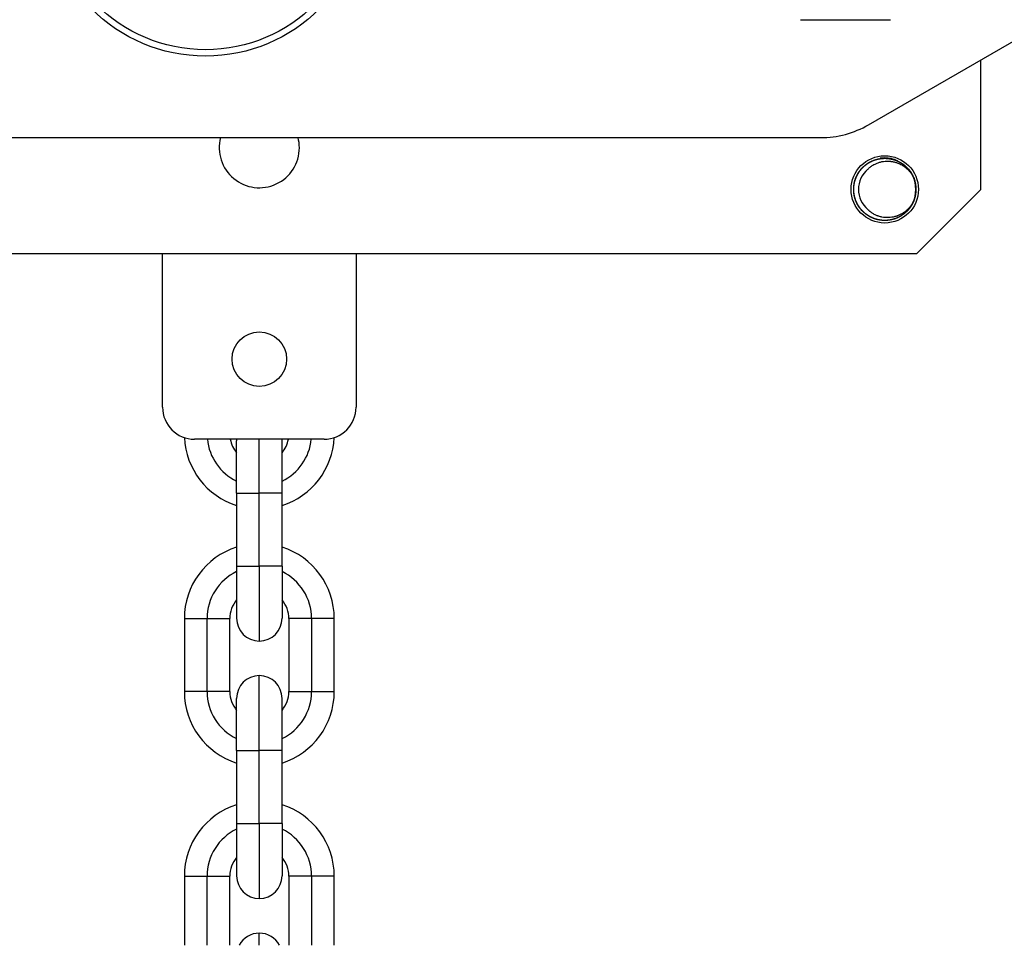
# Model space of a CAD drawing. Header units: millimetres. Extents: x 6909 to 9403, y -385 to 1379.
# Tile 10 of 142: x 7927 to 8081, y 757 to 902. Entities that reach past the tile are written whole.
import ezdxf

# ---------------------------------------------------------------- set-up
doc = ezdxf.new("R2010")
doc.units = ezdxf.units.MM
doc.dimstyles.get("Standard").update_dxf_attribs({"dimtxt": 20, "dimasz": 10, "dimexe": 8, "dimexo": 8, "dimgap": 8, "dimtad": 0, "dimtih": 1, "dimtoh": 1, "dimdsep": 46, "dimtxsty": 'Standard', "dimcen": 0.09, "dimadec": 0, "dimazin": 0, "dimtfac": 1, "dimtofl": 0, "dimtmove": 0, "dimatfit": 3, "dimfxl": 0, "dimtolj": 1, "dimtzin": 0, "dimarcsym": 0})

# ---------------------------------------------------------------- blocks, each defined once
blk = doc.blocks.new('*D10')
at = {"color": 0, "lineweight": -2}
for p, q in [((8027.63, 983.24), (8199.19, 983.24)), ((8191.19, 973.24), (8191.19, 763.92)), ((8191.19, 518.61), (8191.19, 727.92)), ((7936.33, 508.61), (8199.19, 508.61))]:
    blk.add_line(p, q, dxfattribs=at)
at = {"color": 0, "lineweight": 18}
for points in [[(8189.53, 973.24), (8192.86, 973.24), (8191.19, 983.24)], [(8189.53, 518.61), (8192.86, 518.61), (8191.19, 508.61)]]:
    blk.add_solid(points, dxfattribs=at)
at = {"layer": 'Defpoints', "color": 0, "lineweight": 18}
for p in [(8019.63, 983.24), (8191.19, 983.24), (7928.33, 508.61)]:
    blk.add_point(p, dxfattribs=at)
at = {"color": 0, "lineweight": 18, "insert": (8191.19, 745.92), "char_height": 20, "attachment_point": 5}
blk.add_mtext('\\A1;480', dxfattribs=at)

msp = doc.modelspace()

# ---------------------------------------------------------------- linework, layer by layer
for p, q in [((8059.609, 885.572), (8111.193, 915.354)), ((8048.998, 901.974), (8062.998, 901.974)), ((8077.129, 875.485), (8077.129, 895.688)), ((7860.148, 883.562), (8052.109, 883.562)), ((8067.129, 865.485), (8077.129, 875.485)), ((7919.129, 865.485), (8067.129, 865.485)), ((7949.429, 841.485), (7949.429, 865.485)), ((7949.429, 841.485), (7949.429, 865.485)), ((7979.629, 865.485), (7979.629, 841.485)), ((7979.629, 865.485), (7979.629, 841.485)), ((7974.629, 836.485), (7954.429, 836.485)), ((7974.629, 836.485), (7954.429, 836.485)), ((7960.979, 828.085), (7960.979, 836.235)), ((7960.979, 828.085), (7960.979, 836.235)), ((7964.529, 828.085), (7964.529, 836.485)), ((7964.529, 828.085), (7964.529, 836.485)), ((7968.079, 828.085), (7968.079, 836.235)), ((7968.079, 828.085), (7968.079, 836.235)), ((7960.979, 828.085), (7964.529, 828.085)), ((7960.979, 828.085), (7960.979, 816.685)), ((7960.979, 828.085), (7964.529, 828.085)), ((7960.979, 828.085), (7960.979, 816.685)), ((7968.079, 828.085), (7964.529, 828.085)), ((7964.529, 816.685), (7964.529, 828.085)), ((7964.529, 816.685), (7964.529, 828.085)), ((7968.079, 828.085), (7964.529, 828.085)), ((7968.079, 816.685), (7968.079, 828.085)), ((7968.079, 816.685), (7968.079, 828.085)), ((7960.979, 816.685), (7964.529, 816.685)), ((7960.979, 816.685), (7960.979, 808.535)), ((7960.979, 816.685), (7960.979, 808.535)), ((7960.979, 816.685), (7964.529, 816.685)), ((7964.529, 816.685), (7964.529, 804.985)), ((7968.079, 816.685), (7964.529, 816.685)), ((7964.529, 816.685), (7964.529, 804.985)), ((7968.079, 816.685), (7964.529, 816.685)), ((7968.079, 816.685), (7968.079, 808.535)), ((7968.079, 816.685), (7968.079, 808.535)), ((7952.829, 808.485), (7956.379, 808.485)), ((7952.829, 808.485), (7952.829, 797.085)), ((7956.379, 808.485), (7959.929, 808.485)), ((7956.379, 797.085), (7956.379, 808.485)), ((7959.929, 797.085), (7959.929, 808.485)), ((7969.129, 808.485), (7969.129, 797.085)), ((7972.679, 808.485), (7969.129, 808.485)), ((7976.229, 808.485), (7972.679, 808.485)), ((7972.679, 808.485), (7972.679, 797.085)), ((7976.229, 797.085), (7976.229, 808.485)), ((7964.529, 787.885), (7964.529, 799.585)), ((7956.379, 797.085), (7952.829, 797.085)), ((7959.929, 797.085), (7956.379, 797.085)), ((7960.979, 787.885), (7960.979, 796.035)), ((7968.079, 787.885), (7968.079, 796.035)), ((7969.129, 797.085), (7972.679, 797.085)), ((7972.679, 797.085), (7976.229, 797.085)), ((7960.979, 787.885), (7964.529, 787.885)), ((7960.979, 787.885), (7960.979, 776.485)), ((7968.079, 787.885), (7964.529, 787.885)), ((7964.529, 776.485), (7964.529, 787.885)), ((7968.079, 776.485), (7968.079, 787.885)), ((7960.979, 776.485), (7960.979, 768.335)), ((7960.979, 776.485), (7964.529, 776.485)), ((7968.079, 776.485), (7964.529, 776.485)), ((7964.529, 776.485), (7964.529, 764.785)), ((7968.079, 776.485), (7968.079, 768.335)), ((7952.829, 768.285), (7952.829, 757.485)), ((7952.829, 768.285), (7956.379, 768.285)), ((7956.379, 757.485), (7956.379, 768.285)), ((7956.379, 768.285), (7959.929, 768.285)), ((7959.929, 757.485), (7959.929, 768.285)), ((7969.129, 768.285), (7969.129, 757.485)), ((7972.679, 768.285), (7969.129, 768.285)), ((7976.229, 768.285), (7972.679, 768.285)), ((7972.679, 768.285), (7972.679, 757.485)), ((7976.229, 757.485), (7976.229, 768.285)), ((7964.529, 757.485), (7964.529, 759.385))]:
    msp.add_line(p, q)
for centre, radius in [((7956.129, 921.385), 25.1), ((7956.129, 921.385), 24.1), ((8062.129, 875.485), 5.25), ((7964.529, 848.985), 4.25), ((7964.529, 848.985), 4.25)]:
    msp.add_circle(centre, radius)
for centre, radius, start, end in [((8052.109, 898.562), 15, 270, 300), ((7964.529, 881.985), 6.25, 165.38062, 0), ((7964.529, 881.985), 6.25, 0, 14.625), ((8062.129, 875.485), 4.9, 90, 98.19), ((8062.129, 875.485), 4.9, 66.13875, 90), ((8062.129, 875.485), 4.1, 130.16828, 229.83172), ((8062.129, 875.485), 4.85, 333.75334, 26.24574), ((8062.129, 875.485), 4.9, 330.60375, 21.29624), ((7954.429, 841.485), 5, 180, 270), ((7954.429, 841.485), 5, 180, 270), ((7974.629, 841.485), 5, 270, 0), ((7974.629, 841.485), 5, 270, 0), ((7964.529, 837.285), 11.7, 182.65219, 252.3375), ((7964.529, 837.285), 11.7, 182.65219, 252.3375), ((7964.529, 837.285), 8.15, 185.63343, 244.17844), ((7964.529, 837.285), 8.15, 185.63343, 244.17844), ((7964.529, 837.285), 4.6, 190.01812, 219.49031), ((7964.529, 837.285), 4.6, 190.01812, 219.49031), ((7964.529, 836.235), 3.55, 175.96124, 180), ((7964.529, 836.235), 3.55, 175.96124, 180), ((7964.529, 836.235), 3.55, 0, 4.03876), ((7964.529, 836.235), 3.55, 0, 4.03876), ((7964.529, 837.285), 11.7, 287.6625, 357.34781), ((7964.529, 837.285), 11.7, 287.6625, 357.34781), ((7964.529, 837.285), 8.15, 295.82156, 354.36657), ((7964.529, 837.285), 8.15, 295.82156, 354.36657), ((7964.529, 837.285), 4.6, 320.50969, 349.98188), ((7964.529, 837.285), 4.6, 320.50969, 349.98188), ((7964.529, 808.485), 11.7, 107.6625, 180), ((7964.529, 808.485), 11.7, 0, 72.3375), ((7964.529, 808.485), 8.15, 115.82156, 180), ((7964.529, 808.485), 8.15, 0, 64.17844), ((7964.529, 808.485), 4.6, 140.50969, 180), ((7964.529, 808.485), 4.6, 0, 39.49031), ((7964.529, 808.535), 3.55, 180, 270), ((7964.529, 808.535), 3.55, 180, 270), ((7964.529, 808.535), 3.55, 270, 0), ((7964.529, 808.535), 3.55, 270, 0), ((7964.529, 796.035), 3.55, 90, 180), ((7964.529, 796.035), 3.55, 0, 90), ((7964.529, 797.085), 11.7, 180, 252.3375), ((7964.529, 797.085), 8.15, 180, 244.17844), ((7964.529, 797.085), 4.6, 180, 219.49031), ((7964.529, 797.085), 11.7, 287.6625, 0), ((7964.529, 797.085), 4.6, 320.50969, 0), ((7964.529, 797.085), 8.15, 295.82156, 0), ((7964.529, 768.285), 11.7, 107.6625, 180), ((7964.529, 768.285), 11.7, 0, 72.3375), ((7964.529, 768.285), 8.15, 115.82156, 180), ((7964.529, 768.285), 8.15, 0, 64.17844), ((7964.529, 768.285), 4.6, 140.50969, 180), ((7964.529, 768.285), 4.6, 0, 39.49031), ((7964.529, 768.335), 3.55, 180, 270), ((7964.529, 768.335), 3.55, 270, 0), ((7964.529, 755.835), 3.55, 90, 152.30249), ((7964.529, 755.835), 3.55, 27.69751, 90)]:
    msp.add_arc(centre, radius, start, end)
for points, knots in [([(8058.838, 879.047), (8058.89, 879.096), (8058.944, 879.144), (8059.036, 879.221), (8059.073, 879.252), (8059.149, 879.311), (8059.186, 879.341), (8059.378, 879.484), (8059.537, 879.588), (8059.865, 879.778), (8060.035, 879.863), (8060.297, 879.977), (8060.386, 880.012), (8060.521, 880.061), (8060.567, 880.077), (8060.658, 880.107), (8060.703, 880.121), (8060.932, 880.189), (8061.302, 880.275), (8061.679, 880.318), (8061.917, 880.33), (8061.965, 880.332), (8062.061, 880.334), (8062.109, 880.335), (8062.253, 880.334), (8062.349, 880.331), (8062.634, 880.312), (8063.01, 880.265), (8063.38, 880.174), (8063.608, 880.104), (8063.653, 880.089), (8063.744, 880.058), (8063.79, 880.042), (8063.924, 879.991), (8064.012, 879.955), (8064.273, 879.839), (8064.442, 879.752), (8064.768, 879.558), (8064.925, 879.452), (8065.116, 879.306), (8065.153, 879.276), (8065.228, 879.216), (8065.338, 879.123), (8065.443, 879.027), (8065.647, 878.828), (8065.775, 878.688), (8066.014, 878.393), (8066.126, 878.238), (8066.254, 878.035), (8066.279, 877.994), (8066.328, 877.912), (8066.399, 877.788), (8066.464, 877.661), (8066.587, 877.404), (8066.658, 877.228), (8066.75, 876.958), (8066.778, 876.868), (8066.816, 876.73), (8066.828, 876.683), (8066.851, 876.59), (8066.862, 876.543), (8066.912, 876.309), (8066.941, 876.12), (8066.975, 875.742), (8066.982, 875.553), (8066.975, 875.268), (8066.969, 875.173), (8066.957, 875.03), (8066.953, 874.982), (8066.942, 874.887), (8066.936, 874.839), (8066.901, 874.602), (8066.863, 874.416), (8066.765, 874.049), (8066.706, 873.869), (8066.6, 873.604), (8066.562, 873.516), (8066.501, 873.386), (8066.48, 873.343), (8066.437, 873.257), (8066.415, 873.215), (8066.301, 873.005), (8066.1, 872.682), (8065.864, 872.385), (8065.673, 872.172), (8065.607, 872.103), (8065.504, 872.002), (8065.47, 871.969), (8065.399, 871.903), (8065.364, 871.871), (8065.185, 871.714), (8064.885, 871.481), (8064.56, 871.284), (8064.349, 871.173), (8064.307, 871.151), (8064.22, 871.109), (8064.177, 871.088), (8064.046, 871.029), (8063.958, 870.992), (8063.691, 870.889), (8063.51, 870.832), (8063.143, 870.738), (8062.956, 870.702), (8062.719, 870.671), (8062.672, 870.665), (8062.576, 870.655), (8062.528, 870.651), (8062.385, 870.641), (8062.29, 870.636), (8062.004, 870.633), (8061.815, 870.641), (8061.438, 870.68), (8061.25, 870.711), (8061.016, 870.764), (8060.969, 870.775), (8060.876, 870.799), (8060.738, 870.837), (8060.602, 870.88), (8060.333, 870.975), (8060.158, 871.049), (8059.903, 871.175), (8059.819, 871.219), (8059.653, 871.313), (8059.571, 871.363), (8059.329, 871.52), (8059.176, 871.633), (8058.884, 871.875), (8058.745, 872.005), (8058.549, 872.211), (8058.485, 872.282), (8058.393, 872.392), (8058.362, 872.429), (8058.303, 872.504), (8058.273, 872.542), (8058.13, 872.734), (8058.025, 872.893), (8057.835, 873.221), (8057.75, 873.39), (8057.637, 873.652), (8057.602, 873.741), (8057.553, 873.876), (8057.537, 873.922), (8057.507, 874.013), (8057.493, 874.059), (8057.425, 874.288), (8057.382, 874.473), (8057.317, 874.847), (8057.296, 875.035), (8057.28, 875.32), (8057.278, 875.416), (8057.279, 875.56), (8057.28, 875.608), (8057.283, 875.704), (8057.286, 875.752), (8057.301, 875.99), (8057.348, 876.367), (8057.439, 876.735), (8057.509, 876.963), (8057.524, 877.009), (8057.555, 877.099), (8057.571, 877.144), (8057.622, 877.279), (8057.658, 877.368), (8057.774, 877.629), (8057.949, 877.966), (8058.161, 878.281), (8058.307, 878.471), (8058.336, 878.508), (8058.397, 878.583), (8058.428, 878.62), (8058.522, 878.729), (8058.586, 878.799), (8058.785, 879.003), (8058.925, 879.131), (8059.22, 879.37), (8059.374, 879.481), (8059.577, 879.609), (8059.618, 879.634), (8059.7, 879.683), (8059.825, 879.755), (8059.952, 879.82), (8060.21, 879.943), (8060.385, 880.014), (8060.744, 880.137), (8060.928, 880.188), (8061.163, 880.238), (8061.21, 880.247), (8061.304, 880.264), (8061.446, 880.288), (8061.587, 880.305), (8061.871, 880.332), (8062.06, 880.338), (8062.345, 880.331), (8062.44, 880.326), (8062.583, 880.314), (8062.63, 880.309), (8062.725, 880.298), (8062.773, 880.292), (8063.011, 880.258), (8063.197, 880.219), (8063.564, 880.121), (8063.744, 880.062), (8064.009, 879.956), (8064.096, 879.919), (8064.226, 879.858), (8064.269, 879.837), (8064.355, 879.794), (8064.398, 879.771), (8064.608, 879.657), (8064.77, 879.557), (8065.08, 879.338), (8065.228, 879.22), (8065.44, 879.029), (8065.509, 878.963), (8065.611, 878.861), (8065.644, 878.827), (8065.709, 878.756), (8065.741, 878.721), (8065.899, 878.541), (8066.132, 878.241), (8066.329, 877.917), (8066.463, 877.664), (8066.505, 877.578), (8066.564, 877.447), (8066.583, 877.403), (8066.62, 877.314), (8066.638, 877.27), (8066.724, 877.048), (8066.839, 876.686), (8066.911, 876.313), (8066.943, 876.076), (8066.948, 876.029), (8066.958, 875.933), (8066.962, 875.885), (8066.973, 875.742), (8066.977, 875.646), (8066.981, 875.361), (8066.972, 875.171), (8066.933, 874.794), (8066.902, 874.606), (8066.85, 874.373), (8066.838, 874.326), (8066.815, 874.233), (8066.802, 874.187), (8066.762, 874.049), (8066.733, 873.958), (8066.638, 873.689), (8066.564, 873.515), (8066.397, 873.174), (8066.303, 873.008), (8066.173, 872.807), (8066.146, 872.767), (8066.092, 872.688), (8066.008, 872.571), (8065.92, 872.459), (8065.738, 872.24), (8065.609, 872.101), (8065.334, 871.84), (8065.188, 871.717), (8064.88, 871.486), (8064.721, 871.381), (8064.392, 871.191), (8064.223, 871.106), (8063.961, 870.993), (8063.873, 870.958), (8063.738, 870.909), (8063.693, 870.894), (8063.602, 870.864), (8063.556, 870.849), (8063.326, 870.781), (8063.141, 870.738), (8062.767, 870.673), (8062.578, 870.652), (8062.294, 870.637), (8062.198, 870.634), (8062.055, 870.635), (8062.007, 870.636), (8061.911, 870.639), (8061.863, 870.642), (8061.624, 870.657), (8061.435, 870.681), (8061.062, 870.75), (8060.878, 870.795), (8060.605, 870.879), (8060.515, 870.91), (8060.38, 870.961), (8060.335, 870.978), (8060.247, 871.014), (8060.203, 871.033), (8059.984, 871.13), (8059.647, 871.305), (8059.332, 871.517), (8059.143, 871.662), (8059.106, 871.692), (8059.031, 871.752), (8058.994, 871.783), (8058.885, 871.877), (8058.815, 871.942), (8058.61, 872.141), (8058.482, 872.281), (8058.243, 872.576), (8058.132, 872.73), (8058.004, 872.932), (8057.979, 872.973), (8057.931, 873.055), (8057.907, 873.097), (8057.837, 873.223), (8057.793, 873.308), (8057.67, 873.566), (8057.599, 873.741), (8057.477, 874.1), (8057.426, 874.283), (8057.376, 874.518), (8057.366, 874.565), (8057.349, 874.659), (8057.325, 874.801), (8057.308, 874.943), (8057.282, 875.227), (8057.275, 875.416), (8057.285, 875.796), (8057.301, 875.985), (8057.335, 876.223), (8057.342, 876.271), (8057.359, 876.365), (8057.386, 876.506), (8057.418, 876.645), (8057.492, 876.92), (8057.551, 877.1), (8057.657, 877.365), (8057.694, 877.452), (8057.755, 877.582), (8057.776, 877.625), (8057.819, 877.71), (8057.841, 877.753), (8057.956, 877.964), (8058.056, 878.126), (8058.275, 878.436), (8058.393, 878.584), (8058.584, 878.796), (8058.649, 878.865), (8058.751, 878.966), (8058.786, 878.999), (8058.856, 879.065), (8058.892, 879.097), (8059.072, 879.255), (8059.222, 879.372), (8059.534, 879.587), (8059.696, 879.685), (8059.949, 879.818), (8060.035, 879.86), (8060.165, 879.92), (8060.209, 879.939), (8060.298, 879.976), (8060.342, 879.994), (8060.565, 880.08), (8060.928, 880.195), (8061.3, 880.267), (8061.584, 880.305), (8061.679, 880.315), (8061.822, 880.325), (8061.87, 880.328), (8061.966, 880.332), (8062.014, 880.334), (8062.252, 880.337), (8062.442, 880.328), (8062.819, 880.289), (8063.006, 880.258), (8063.239, 880.206), (8063.286, 880.195), (8063.379, 880.171), (8063.425, 880.158), (8063.563, 880.119), (8063.654, 880.089), (8063.924, 879.994), (8064.099, 879.921), (8064.439, 879.753), (8064.604, 879.66), (8064.805, 879.53), (8064.845, 879.503), (8064.924, 879.448), (8064.963, 879.42), (8065.079, 879.335), (8065.154, 879.277), (8065.373, 879.094), (8065.512, 878.965), (8065.773, 878.69), (8065.896, 878.545), (8066.04, 878.353), (8066.068, 878.314), (8066.123, 878.235), (8066.204, 878.117), (8066.279, 877.995), (8066.422, 877.749), (8066.507, 877.579), (8066.657, 877.231), (8066.723, 877.051), (8066.832, 876.683), (8066.876, 876.497), (8066.94, 876.123), (8066.961, 875.935), (8066.977, 875.65), (8066.979, 875.555), (8066.978, 875.412), (8066.977, 875.364), (8066.974, 875.268), (8066.972, 875.22), (8066.956, 874.981), (8066.933, 874.792), (8066.864, 874.419), (8066.819, 874.235), (8066.734, 873.962), (8066.704, 873.872), (8066.653, 873.737), (8066.636, 873.693), (8066.599, 873.604), (8066.58, 873.56), (8066.483, 873.341), (8066.396, 873.172), (8066.202, 872.846), (8066.096, 872.689), (8065.923, 872.462), (8065.862, 872.388), (8065.768, 872.279), (8065.736, 872.243), (8065.672, 872.172), (8065.639, 872.137), (8065.472, 871.966), (8065.332, 871.838), (8065.038, 871.599), (8064.883, 871.489), (8064.682, 871.361), (8064.641, 871.336), (8064.559, 871.287), (8064.517, 871.263), (8064.391, 871.194), (8064.306, 871.15), (8064.048, 871.027), (8063.872, 870.955), (8063.513, 870.833), (8063.33, 870.782), (8063.097, 870.732), (8063.05, 870.723), (8062.955, 870.705), (8062.908, 870.697), (8062.766, 870.676), (8062.671, 870.664), (8062.387, 870.638), (8062.197, 870.631), (8061.818, 870.641), (8061.628, 870.657), (8061.391, 870.691), (8061.344, 870.698), (8061.249, 870.715), (8061.108, 870.742), (8060.969, 870.774), (8060.694, 870.848), (8060.514, 870.908), (8060.161, 871.048), (8059.988, 871.128), (8059.777, 871.243), (8059.735, 871.266), (8059.652, 871.314), (8059.529, 871.388), (8059.41, 871.467), (8059.178, 871.631), (8059.029, 871.749), (8058.818, 871.939), (8058.749, 872.005), (8058.648, 872.107), (8058.615, 872.141), (8058.55, 872.211), (8058.517, 872.247), (8058.359, 872.427), (8058.242, 872.578), (8058.027, 872.89), (8057.928, 873.052), (8057.795, 873.304), (8057.753, 873.39), (8057.694, 873.521), (8057.675, 873.564), (8057.638, 873.653), (8057.62, 873.698), (8057.534, 873.921), (8057.476, 874.102), (8057.382, 874.47), (8057.346, 874.656), (8057.308, 874.939), (8057.299, 875.034), (8057.288, 875.177), (8057.285, 875.225), (8057.281, 875.321), (8057.28, 875.369), (8057.276, 875.608), (8057.285, 875.798), (8057.324, 876.175), (8057.355, 876.362), (8057.418, 876.641), (8057.441, 876.734), (8057.481, 876.872), (8057.495, 876.918), (8057.524, 877.01), (8057.54, 877.055), (8057.619, 877.28), (8057.693, 877.455), (8057.86, 877.795), (8057.953, 877.96), (8058.083, 878.16), (8058.11, 878.2), (8058.164, 878.279), (8058.192, 878.318), (8058.277, 878.434), (8058.336, 878.51), (8058.519, 878.729), (8058.648, 878.868), (8058.923, 879.129), (8059.068, 879.252), (8059.26, 879.395), (8059.298, 879.424), (8059.377, 879.479), (8059.417, 879.506), (8059.537, 879.585), (8059.618, 879.635), (8059.865, 879.778), (8060.034, 879.863), (8060.382, 880.013), (8060.561, 880.078), (8060.791, 880.147), (8060.837, 880.16), (8060.93, 880.185), (8061.069, 880.219), (8061.209, 880.248), (8061.49, 880.296), (8061.679, 880.318), (8062.058, 880.338), (8062.248, 880.337), (8062.536, 880.319), (8062.631, 880.31), (8062.821, 880.286), (8062.915, 880.272), (8063.195, 880.22), (8063.379, 880.175), (8063.651, 880.091), (8063.741, 880.06), (8063.875, 880.01), (8063.92, 879.992), (8064.008, 879.956), (8064.053, 879.937), (8064.272, 879.84), (8064.441, 879.752), (8064.767, 879.559), (8064.924, 879.452), (8065.151, 879.279), (8065.225, 879.219), (8065.334, 879.125), (8065.369, 879.093), (8065.44, 879.028), (8065.475, 878.995), (8065.647, 878.829), (8065.775, 878.688), (8066.014, 878.394), (8066.125, 878.24), (8066.277, 877.998), (8066.326, 877.916), (8066.396, 877.79), (8066.418, 877.748), (8066.462, 877.663), (8066.484, 877.62), (8066.587, 877.404), (8066.658, 877.229), (8066.781, 876.87), (8066.831, 876.687), (8066.881, 876.454), (8066.89, 876.407), (8066.908, 876.313), (8066.916, 876.265), (8066.937, 876.123), (8066.949, 876.028), (8066.975, 875.743), (8066.982, 875.553), (8066.972, 875.174), (8066.957, 874.985), (8066.923, 874.749), (8066.915, 874.701), (8066.899, 874.607), (8066.89, 874.559), (8066.861, 874.419), (8066.839, 874.326), (8066.765, 874.05), (8066.706, 873.87), (8066.566, 873.517), (8066.485, 873.345), (8066.371, 873.134), (8066.348, 873.093), (8066.3, 873.009), (8066.226, 872.886), (8066.147, 872.767), (8065.982, 872.534), (8065.864, 872.386), (8065.611, 872.103), (8065.475, 871.969), (8065.295, 871.811), (8065.259, 871.78), (8065.185, 871.718), (8065.073, 871.629), (8064.958, 871.544), (8064.723, 871.383), (8064.561, 871.285), (8064.309, 871.152), (8064.224, 871.11), (8064.094, 871.05), (8064.05, 871.031), (8063.961, 870.994), (8063.917, 870.976), (8063.693, 870.89), (8063.511, 870.832), (8063.143, 870.738), (8062.957, 870.702), (8062.675, 870.665), (8062.58, 870.655), (8062.437, 870.644), (8062.389, 870.641), (8062.293, 870.637), (8062.245, 870.636), (8062.006, 870.632), (8061.816, 870.641), (8061.438, 870.68), (8061.251, 870.711), (8060.973, 870.773), (8060.88, 870.797), (8060.742, 870.837), (8060.696, 870.851), (8060.605, 870.88), (8060.559, 870.895), (8060.334, 870.975), (8060.159, 871.049), (8059.819, 871.216), (8059.653, 871.309), (8059.413, 871.465), (8059.335, 871.519), (8059.219, 871.604), (8059.18, 871.633), (8059.105, 871.692), (8059.068, 871.722), (8058.884, 871.875), (8058.745, 872.004), (8058.484, 872.279), (8058.361, 872.424), (8058.218, 872.615), (8058.19, 872.654), (8058.135, 872.732), (8058.108, 872.772), (8058.029, 872.892), (8057.978, 872.973), (8057.835, 873.221), (8057.75, 873.39), (8057.6, 873.738), (8057.535, 873.917), (8057.467, 874.146), (8057.454, 874.192), (8057.429, 874.285), (8057.417, 874.332), (8057.385, 874.471), (8057.366, 874.565), (8057.317, 874.846), (8057.296, 875.035), (8057.275, 875.413), (8057.276, 875.604), (8057.292, 875.843), (8057.295, 875.891), (8057.304, 875.986), (8057.32, 876.129), (8057.342, 876.27), (8057.393, 876.551), (8057.439, 876.735), (8057.551, 877.097), (8057.617, 877.276), (8057.715, 877.495), (8057.735, 877.539), (8057.776, 877.625), (8057.84, 877.754), (8057.909, 877.878), (8058.055, 878.123), (8058.161, 878.28), (8058.334, 878.507), (8058.394, 878.581), (8058.488, 878.689), (8058.519, 878.725), (8058.584, 878.795), (8058.617, 878.83), (8058.784, 879.002), (8058.925, 879.131), (8059.219, 879.37), (8059.373, 879.481), (8059.614, 879.633), (8059.696, 879.682), (8059.822, 879.751), (8059.864, 879.774), (8059.95, 879.818), (8059.993, 879.839), (8060.208, 879.943), (8060.385, 880.014), (8060.744, 880.137), (8060.926, 880.187), (8061.206, 880.247), (8061.3, 880.264), (8061.442, 880.286), (8061.489, 880.293), (8061.585, 880.304), (8061.632, 880.309), (8061.87, 880.332), (8062.06, 880.338), (8062.439, 880.328), (8062.628, 880.313), (8062.911, 880.272), (8063.005, 880.256), (8063.194, 880.217), (8063.287, 880.195), (8063.563, 880.122), (8063.743, 880.062), (8064.096, 879.922), (8064.268, 879.842), (8064.478, 879.728), (8064.52, 879.705), (8064.603, 879.656), (8064.644, 879.632), (8064.766, 879.556), (8064.846, 879.503), (8065.079, 879.339), (8065.228, 879.22), (8065.51, 878.967), (8065.644, 878.832), (8065.802, 878.652), (8065.833, 878.616), (8065.894, 878.542), (8065.984, 878.43), (8066.069, 878.314), (8066.231, 878.079), (8066.329, 877.917), (8066.506, 877.582), (8066.585, 877.408), (8066.671, 877.185), (8066.688, 877.139), (8066.72, 877.049), (8066.765, 876.913), (8066.805, 876.776), (8066.875, 876.5), (8066.911, 876.314), (8066.949, 876.031), (8066.958, 875.937), (8066.969, 875.794), (8066.972, 875.746), (8066.976, 875.651), (8066.977, 875.603), (8066.981, 875.362), (8066.972, 875.172), (8066.933, 874.795), (8066.902, 874.608), (8066.84, 874.329), (8066.816, 874.237), (8066.777, 874.099), (8066.763, 874.053), (8066.734, 873.962), (8066.718, 873.916), (8066.639, 873.691), (8066.565, 873.515), (8066.397, 873.175), (8066.304, 873.01), (8066.149, 872.77), (8066.095, 872.692), (8066.01, 872.576), (8065.981, 872.537), (8065.922, 872.462), (8065.892, 872.424), (8065.739, 872.24), (8065.609, 872.102), (8065.334, 871.84), (8065.189, 871.718), (8064.961, 871.546), (8064.883, 871.491), (8064.762, 871.412), (8064.722, 871.386), (8064.64, 871.336), (8064.599, 871.311), (8064.393, 871.192), (8064.223, 871.106), (8063.875, 870.956), (8063.697, 870.891), (8063.468, 870.823), (8063.422, 870.81), (8063.33, 870.785), (8063.283, 870.774), (8063.143, 870.741), (8063.049, 870.722), (8062.767, 870.673), (8062.579, 870.652), (8062.2, 870.632), (8062.01, 870.632), (8061.772, 870.648), (8061.724, 870.651), (8061.628, 870.66), (8061.58, 870.666), (8061.438, 870.683), (8061.344, 870.698), (8061.063, 870.749), (8060.879, 870.795), (8060.516, 870.907), (8060.338, 870.973), (8060.119, 871.07), (8060.075, 871.091), (8059.989, 871.132), (8059.86, 871.196), (8059.735, 871.265), (8059.49, 871.411), (8059.333, 871.517), (8059.032, 871.747), (8058.887, 871.872), (8058.715, 872.039), (8058.681, 872.073), (8058.614, 872.142), (8058.516, 872.246), (8058.423, 872.354), (8058.243, 872.575), (8058.133, 872.729), (8057.98, 872.97), (8057.932, 873.052), (8057.862, 873.177), (8057.84, 873.219), (8057.796, 873.305), (8057.775, 873.348), (8057.671, 873.564), (8057.599, 873.74), (8057.477, 874.1), (8057.426, 874.282), (8057.366, 874.561), (8057.349, 874.655), (8057.327, 874.797), (8057.321, 874.844), (8057.309, 874.94), (8057.304, 874.987), (8057.282, 875.226), (8057.275, 875.416), (8057.285, 875.795), (8057.301, 875.984), (8057.341, 876.267), (8057.357, 876.361), (8057.386, 876.502), (8057.396, 876.549), (8057.418, 876.642), (8057.43, 876.688), (8057.492, 876.919), (8057.551, 877.099), (8057.691, 877.452), (8057.772, 877.624), (8057.908, 877.875), (8057.956, 877.958), (8058.057, 878.122), (8058.11, 878.201), (8058.275, 878.435), (8058.393, 878.584), (8058.646, 878.866), (8058.781, 878.999), (8058.96, 879.157), (8058.997, 879.188), (8059.071, 879.249), (8059.108, 879.28), (8059.222, 879.368), (8059.299, 879.425), (8059.535, 879.588), (8059.699, 879.687), (8059.869, 879.776)], [0, 0, 0, 0, 0.0014022, 0.0014022, 0.002332, 0.002332, 0.0032618, 0.0032618, 0.006981, 0.006981, 0.0107002, 0.0107002, 0.0125597, 0.0125597, 0.0134895, 0.0134895, 0.0144193, 0.0144193, 0.0181385, 0.0218577, 0.0218577, 0.0227875, 0.0227875, 0.0237173, 0.0237173, 0.0255768, 0.0255768, 0.029296, 0.0330152, 0.0330152, 0.033945, 0.033945, 0.0348748, 0.0348748, 0.0367344, 0.0367344, 0.0404535, 0.0404535, 0.0441727, 0.0441727, 0.0451025, 0.0451025, 0.0460323, 0.0478919, 0.0478919, 0.051611, 0.051611, 0.0553302, 0.0553302, 0.05626, 0.05626, 0.0571898, 0.0590494, 0.0590494, 0.0627686, 0.0627686, 0.0646282, 0.0646282, 0.0655579, 0.0655579, 0.0664877, 0.0664877, 0.0702069, 0.0702069, 0.0739261, 0.0739261, 0.0757857, 0.0757857, 0.0767155, 0.0767155, 0.0776453, 0.0776453, 0.0813644, 0.0813644, 0.0850836, 0.0850836, 0.0869432, 0.0869432, 0.087873, 0.087873, 0.0888028, 0.0888028, 0.0925219, 0.0962411, 0.0962411, 0.0981007, 0.0981007, 0.0990305, 0.0990305, 0.0999603, 0.0999603, 0.1036795, 0.1073986, 0.1073986, 0.1083284, 0.1083284, 0.1092582, 0.1092582, 0.1111178, 0.1111178, 0.114837, 0.114837, 0.1185562, 0.1185562, 0.1194859, 0.1194859, 0.1204157, 0.1204157, 0.1222753, 0.1222753, 0.1259945, 0.1259945, 0.1297137, 0.1297137, 0.1306435, 0.1306435, 0.1315733, 0.1334328, 0.1334328, 0.137152, 0.137152, 0.1390116, 0.1390116, 0.1408712, 0.1408712, 0.1445904, 0.1445904, 0.1483095, 0.1483095, 0.1501691, 0.1501691, 0.1510989, 0.1510989, 0.1520287, 0.1520287, 0.1557479, 0.1557479, 0.159467, 0.159467, 0.1613266, 0.1613266, 0.1622564, 0.1622564, 0.1631862, 0.1631862, 0.1669054, 0.1669054, 0.1706246, 0.1706246, 0.1724842, 0.1724842, 0.1734139, 0.1734139, 0.1743437, 0.1743437, 0.1780629, 0.1817821, 0.1817821, 0.1827119, 0.1827119, 0.1836417, 0.1836417, 0.1855013, 0.1855013, 0.1892204, 0.1929396, 0.1929396, 0.1938694, 0.1938694, 0.1947992, 0.1947992, 0.1966588, 0.1966588, 0.2003779, 0.2003779, 0.2040971, 0.2040971, 0.2050269, 0.2050269, 0.2059567, 0.2078163, 0.2078163, 0.2115355, 0.2115355, 0.2152546, 0.2152546, 0.2161844, 0.2161844, 0.2171142, 0.2189738, 0.2189738, 0.222693, 0.222693, 0.2245526, 0.2245526, 0.2254824, 0.2254824, 0.2264122, 0.2264122, 0.2301313, 0.2301313, 0.2338505, 0.2338505, 0.2357101, 0.2357101, 0.2366399, 0.2366399, 0.2375697, 0.2375697, 0.2412888, 0.2412888, 0.245008, 0.245008, 0.2468676, 0.2468676, 0.2477974, 0.2477974, 0.2487272, 0.2487272, 0.2524464, 0.2561655, 0.2561655, 0.2580251, 0.2580251, 0.2589549, 0.2589549, 0.2598847, 0.2598847, 0.2636039, 0.267323, 0.267323, 0.2682528, 0.2682528, 0.2691826, 0.2691826, 0.2710422, 0.2710422, 0.2747614, 0.2747614, 0.2784806, 0.2784806, 0.2794104, 0.2794104, 0.2803401, 0.2803401, 0.2821997, 0.2821997, 0.2859189, 0.2859189, 0.2896381, 0.2896381, 0.2905679, 0.2905679, 0.2914977, 0.2933573, 0.2933573, 0.2970764, 0.2970764, 0.3007956, 0.3007956, 0.3045148, 0.3045148, 0.3082339, 0.3082339, 0.3100935, 0.3100935, 0.3110233, 0.3110233, 0.3119531, 0.3119531, 0.3156723, 0.3156723, 0.3193915, 0.3193915, 0.321251, 0.321251, 0.3221808, 0.3221808, 0.3231106, 0.3231106, 0.3268298, 0.3268298, 0.330549, 0.330549, 0.3324086, 0.3324086, 0.3333384, 0.3333384, 0.3342681, 0.3342681, 0.3379873, 0.3417065, 0.3417065, 0.3426363, 0.3426363, 0.3435661, 0.3435661, 0.3454257, 0.3454257, 0.3491448, 0.3491448, 0.352864, 0.352864, 0.3537938, 0.3537938, 0.3547236, 0.3547236, 0.3565832, 0.3565832, 0.3603024, 0.3603024, 0.3640215, 0.3640215, 0.3649513, 0.3649513, 0.3658811, 0.3677407, 0.3677407, 0.3714599, 0.3714599, 0.375179, 0.375179, 0.3761088, 0.3761088, 0.3770386, 0.3788982, 0.3788982, 0.3826174, 0.3826174, 0.384477, 0.384477, 0.3854068, 0.3854068, 0.3863366, 0.3863366, 0.3900557, 0.3900557, 0.3937749, 0.3937749, 0.3956345, 0.3956345, 0.3965643, 0.3965643, 0.3974941, 0.3974941, 0.4012133, 0.4012133, 0.4049324, 0.4049324, 0.406792, 0.406792, 0.4077218, 0.4077218, 0.4086516, 0.4086516, 0.4123708, 0.4160899, 0.4160899, 0.4179495, 0.4179495, 0.4188793, 0.4188793, 0.4198091, 0.4198091, 0.4235283, 0.4235283, 0.4272475, 0.4272475, 0.4281773, 0.4281773, 0.429107, 0.429107, 0.4309666, 0.4309666, 0.4346858, 0.4346858, 0.438405, 0.438405, 0.4393348, 0.4393348, 0.4402646, 0.4402646, 0.4421241, 0.4421241, 0.4458433, 0.4458433, 0.4495625, 0.4495625, 0.4504923, 0.4504923, 0.4514221, 0.4532817, 0.4532817, 0.4570008, 0.4570008, 0.46072, 0.46072, 0.4644392, 0.4644392, 0.4681584, 0.4681584, 0.4700179, 0.4700179, 0.4709477, 0.4709477, 0.4718775, 0.4718775, 0.4755967, 0.4755967, 0.4793159, 0.4793159, 0.4811755, 0.4811755, 0.4821052, 0.4821052, 0.483035, 0.483035, 0.4867542, 0.4867542, 0.4904734, 0.4904734, 0.492333, 0.492333, 0.4932628, 0.4932628, 0.4941926, 0.4941926, 0.4979117, 0.4979117, 0.5016309, 0.5016309, 0.5025607, 0.5025607, 0.5034905, 0.5034905, 0.5053501, 0.5053501, 0.5090692, 0.5090692, 0.5127884, 0.5127884, 0.5137182, 0.5137182, 0.514648, 0.514648, 0.5165076, 0.5165076, 0.5202268, 0.5202268, 0.5239459, 0.5239459, 0.5248757, 0.5248757, 0.5258055, 0.5276651, 0.5276651, 0.5313843, 0.5313843, 0.5351035, 0.5351035, 0.5360332, 0.5360332, 0.536963, 0.5388226, 0.5388226, 0.5425418, 0.5425418, 0.5444014, 0.5444014, 0.5453312, 0.5453312, 0.546261, 0.546261, 0.5499801, 0.5499801, 0.5536993, 0.5536993, 0.5555589, 0.5555589, 0.5564887, 0.5564887, 0.5574185, 0.5574185, 0.5611377, 0.5611377, 0.5648568, 0.5648568, 0.5667164, 0.5667164, 0.5676462, 0.5676462, 0.568576, 0.568576, 0.5722952, 0.5722952, 0.5760144, 0.5760144, 0.5778739, 0.5778739, 0.5788037, 0.5788037, 0.5797335, 0.5797335, 0.5834527, 0.5834527, 0.5871719, 0.5871719, 0.5881017, 0.5881017, 0.5890315, 0.5890315, 0.590891, 0.590891, 0.5946102, 0.5946102, 0.5983294, 0.5983294, 0.5992592, 0.5992592, 0.600189, 0.600189, 0.6020486, 0.6020486, 0.6057677, 0.6057677, 0.6094869, 0.6094869, 0.6104167, 0.6104167, 0.6113465, 0.6132061, 0.6132061, 0.6169252, 0.6169252, 0.6206444, 0.6206444, 0.622504, 0.622504, 0.6243636, 0.6243636, 0.6280828, 0.6280828, 0.6299424, 0.6299424, 0.6308721, 0.6308721, 0.6318019, 0.6318019, 0.6355211, 0.6355211, 0.6392403, 0.6392403, 0.6410999, 0.6410999, 0.6420297, 0.6420297, 0.6429595, 0.6429595, 0.6466786, 0.6466786, 0.6503978, 0.6503978, 0.6522574, 0.6522574, 0.6531872, 0.6531872, 0.654117, 0.654117, 0.6578361, 0.6578361, 0.6615553, 0.6615553, 0.6624851, 0.6624851, 0.6634149, 0.6634149, 0.6652745, 0.6652745, 0.6689937, 0.6689937, 0.6727128, 0.6727128, 0.6736426, 0.6736426, 0.6745724, 0.6745724, 0.676432, 0.676432, 0.6801512, 0.6801512, 0.6838703, 0.6838703, 0.6848001, 0.6848001, 0.6857299, 0.6875895, 0.6875895, 0.6913087, 0.6913087, 0.6950279, 0.6950279, 0.6959577, 0.6959577, 0.6968875, 0.698747, 0.698747, 0.7024662, 0.7024662, 0.7043258, 0.7043258, 0.7052556, 0.7052556, 0.7061854, 0.7061854, 0.7099046, 0.7099046, 0.7136237, 0.7136237, 0.7154833, 0.7154833, 0.7164131, 0.7164131, 0.7173429, 0.7173429, 0.7210621, 0.7210621, 0.7247812, 0.7247812, 0.7266408, 0.7266408, 0.7275706, 0.7275706, 0.7285004, 0.7285004, 0.7322196, 0.7322196, 0.7359388, 0.7359388, 0.7377983, 0.7377983, 0.7387281, 0.7387281, 0.7396579, 0.7396579, 0.7433771, 0.7433771, 0.7470963, 0.7470963, 0.7480261, 0.7480261, 0.7489559, 0.7489559, 0.7508155, 0.7508155, 0.7545346, 0.7545346, 0.7582538, 0.7582538, 0.7591836, 0.7591836, 0.7601134, 0.7601134, 0.761973, 0.761973, 0.7656921, 0.7656921, 0.7694113, 0.7694113, 0.7703411, 0.7703411, 0.7712709, 0.7731305, 0.7731305, 0.7768497, 0.7768497, 0.7805688, 0.7805688, 0.7814986, 0.7814986, 0.7824284, 0.784288, 0.784288, 0.7880072, 0.7880072, 0.7898668, 0.7898668, 0.7907966, 0.7907966, 0.7917263, 0.7917263, 0.7954455, 0.7954455, 0.7991647, 0.7991647, 0.8010243, 0.8010243, 0.8019541, 0.8019541, 0.8028839, 0.8028839, 0.806603, 0.806603, 0.8103222, 0.8103222, 0.8121818, 0.8121818, 0.8131116, 0.8131116, 0.8140414, 0.8140414, 0.8177606, 0.8177606, 0.8214797, 0.8214797, 0.8233393, 0.8233393, 0.8251989, 0.8251989, 0.8289181, 0.8289181, 0.8326372, 0.8326372, 0.833567, 0.833567, 0.8344968, 0.8344968, 0.8363564, 0.8363564, 0.8400756, 0.8400756, 0.8437948, 0.8437948, 0.8447246, 0.8447246, 0.8456543, 0.8475139, 0.8475139, 0.8512331, 0.8512331, 0.8549523, 0.8549523, 0.8558821, 0.8558821, 0.8568119, 0.8586715, 0.8586715, 0.8623906, 0.8623906, 0.8642502, 0.8642502, 0.86518, 0.86518, 0.8661098, 0.8661098, 0.869829, 0.869829, 0.8735481, 0.8735481, 0.8754077, 0.8754077, 0.8763375, 0.8763375, 0.8772673, 0.8772673, 0.8809865, 0.8809865, 0.8847057, 0.8847057, 0.8865652, 0.8865652, 0.887495, 0.887495, 0.8884248, 0.8884248, 0.892144, 0.892144, 0.8958632, 0.8958632, 0.8977228, 0.8977228, 0.8986526, 0.8986526, 0.8995823, 0.8995823, 0.9033015, 0.9033015, 0.9070207, 0.9070207, 0.9079505, 0.9079505, 0.9088803, 0.9088803, 0.9107399, 0.9107399, 0.914459, 0.914459, 0.9181782, 0.9181782, 0.919108, 0.919108, 0.9200378, 0.9200378, 0.9218974, 0.9218974, 0.9256166, 0.9256166, 0.9293357, 0.9293357, 0.9302655, 0.9302655, 0.9311953, 0.9330549, 0.9330549, 0.9367741, 0.9367741, 0.9404932, 0.9404932, 0.941423, 0.941423, 0.9423528, 0.9442124, 0.9442124, 0.9479316, 0.9479316, 0.9497912, 0.9497912, 0.950721, 0.950721, 0.9516508, 0.9516508, 0.9553699, 0.9553699, 0.9590891, 0.9590891, 0.9609487, 0.9609487, 0.9618785, 0.9618785, 0.9628083, 0.9628083, 0.9665274, 0.9665274, 0.9702466, 0.9702466, 0.9721062, 0.9721062, 0.973036, 0.973036, 0.9739658, 0.9739658, 0.977685, 0.977685, 0.9814041, 0.9814041, 0.9832637, 0.9832637, 0.9851233, 0.9851233, 0.9888425, 0.9888425, 0.9925617, 0.9925617, 0.9934914, 0.9934914, 0.9944212, 0.9944212, 0.9962808, 0.9962808, 1, 1, 1, 1]), ([(8059.484, 878.618), (8059.603, 878.741), (8059.729, 878.855), (8059.993, 879.068), (8060.132, 879.166), (8060.313, 879.278), (8060.35, 879.3), (8060.424, 879.343), (8060.461, 879.364), (8060.574, 879.424), (8060.65, 879.462), (8060.881, 879.569), (8061.196, 879.692), (8061.524, 879.778), (8061.86, 879.844), (8062.029, 879.867), (8062.366, 879.894), (8062.535, 879.897), (8062.789, 879.888), (8062.874, 879.882), (8063.001, 879.87), (8063.043, 879.865), (8063.128, 879.855), (8063.17, 879.849), (8063.381, 879.817), (8063.547, 879.781), (8063.873, 879.693), (8064.114, 879.613), (8064.348, 879.512), (8064.464, 879.459), (8064.503, 879.44), (8064.579, 879.402), (8064.617, 879.383), (8064.806, 879.283), (8064.951, 879.195), (8065.23, 879.005), (8065.364, 878.903), (8065.558, 878.738), (8065.621, 878.681), (8065.713, 878.592), (8065.744, 878.563), (8065.804, 878.502), (8065.834, 878.471), (8065.98, 878.316), (8066.199, 878.057), (8066.39, 877.776), (8066.479, 877.629)], [0, 0, 0, 0, 0.0625, 0.0625, 0.125, 0.125, 0.140625, 0.140625, 0.15625, 0.15625, 0.1875, 0.1875, 0.25, 0.3125, 0.3125, 0.375, 0.375, 0.4375, 0.4375, 0.46875, 0.46875, 0.484375, 0.484375, 0.5, 0.5, 0.5625, 0.5625, 0.625, 0.65625, 0.65625, 0.671875, 0.671875, 0.6875, 0.6875, 0.75, 0.75, 0.8125, 0.8125, 0.84375, 0.84375, 0.859375, 0.859375, 0.875, 0.875, 0.9375, 1, 1, 1, 1]), ([(8066.479, 873.34), (8066.39, 873.194), (8066.2, 872.913), (8065.981, 872.655), (8065.807, 872.47), (8065.748, 872.41), (8065.655, 872.322), (8065.624, 872.293), (8065.561, 872.235), (8065.529, 872.207), (8065.366, 872.068), (8065.096, 871.862), (8064.807, 871.687), (8064.508, 871.528), (8064.354, 871.457), (8064.155, 871.378), (8064.115, 871.363), (8064.035, 871.333), (8063.995, 871.319), (8063.874, 871.279), (8063.792, 871.254), (8063.547, 871.188), (8063.382, 871.153), (8063.048, 871.102), (8062.879, 871.085), (8062.666, 871.077), (8062.623, 871.076), (8062.537, 871.075), (8062.409, 871.076), (8062.282, 871.082), (8062.028, 871.102), (8061.861, 871.125), (8061.529, 871.191), (8061.365, 871.233), (8061.162, 871.299), (8061.121, 871.313), (8061.041, 871.341), (8060.921, 871.386), (8060.803, 871.436), (8060.573, 871.543), (8060.424, 871.623), (8060.136, 871.801), (8059.997, 871.899), (8059.83, 872.033), (8059.797, 872.06), (8059.732, 872.116), (8059.636, 872.201), (8059.544, 872.29), (8059.484, 872.352)], [0, 0, 0, 0, 0.0625, 0.125, 0.125, 0.15625, 0.15625, 0.171875, 0.171875, 0.1875, 0.1875, 0.25, 0.3125, 0.3125, 0.375, 0.375, 0.390625, 0.390625, 0.40625, 0.40625, 0.4375, 0.4375, 0.5, 0.5, 0.5625, 0.5625, 0.578125, 0.578125, 0.59375, 0.625, 0.625, 0.6875, 0.6875, 0.75, 0.75, 0.765625, 0.765625, 0.78125, 0.8125, 0.8125, 0.875, 0.875, 0.9375, 0.9375, 0.953125, 0.953125, 0.96875, 1, 1, 1, 1])]:
    msp.add_open_spline(points, degree=3, knots=knots)

# ---------------------------------------------------------------- dimensions: what is measured, and where the dimension line sits
at = {"lineweight": 18}
dim = msp.add_linear_dim(base=(8191.194, 983.238), p1=(7928.329, 508.607), p2=(8019.629, 983.238), angle=90, text='480', dimstyle='Standard', dxfattribs=at)
dim.commit()
dim.dimension.update_dxf_attribs({"geometry": '*D10', "text_midpoint": (8191.194, 745.923)})

doc.saveas('drawing.dxf')
